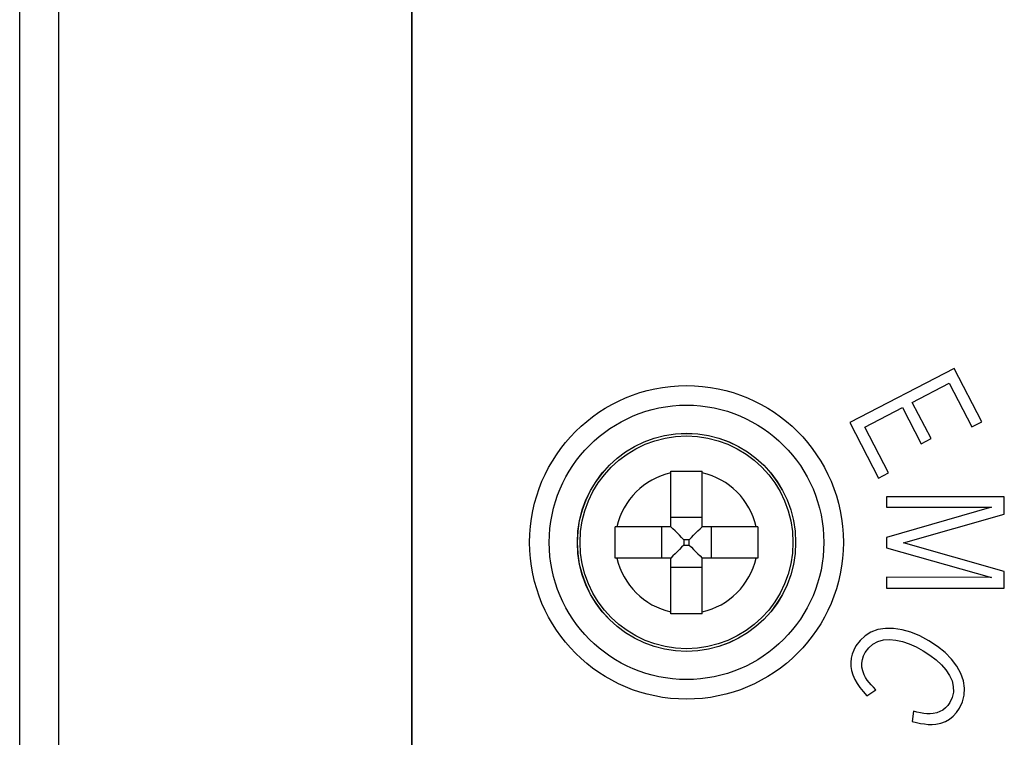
# Model space of a CAD drawing. Extents: x -840 to -217, y -121 to 557.
# Tile 64 of 145: x -447 to -422, y 224 to 242. Entities that reach past the tile are written whole.
import ezdxf

# ---------------------------------------------------------------- set-up
doc = ezdxf.new("R2010")
doc.units = 0
doc.header["$LTSCALE"] = 23.1
doc.layers.add('R912005577_AM_0', color=7, linetype='CONTINUOUS')

msp = doc.modelspace()

# ---------------------------------------------------------------- linework, layer by layer
at = {"layer": 'R912005577_AM_0', "color": 7}
for p, q in [((-446.083, 127.384), (-446.083, 333.384)), ((-437.083, 127.384), (-437.083, 333.384)), ((-447.083, 128.384), (-447.083, 332.384)), ((-437.083, 284.629), (-437.083, 223.384)), ((-423.26, 233.337), (-425.923, 231.955)), ((-422.554, 231.975), (-423.26, 233.337)), ((-424.327, 232.469), (-423.389, 232.956)), ((-423.389, 232.956), (-422.811, 231.842)), ((-423.848, 231.546), (-424.327, 232.469)), ((-425.538, 231.841), (-424.577, 232.34)), ((-424.577, 232.34), (-424.098, 231.416)), ((-425.923, 231.955), (-425.189, 230.54)), ((-422.811, 231.842), (-422.554, 231.975)), ((-424.932, 230.673), (-425.538, 231.841)), ((-424.098, 231.416), (-423.848, 231.546)), ((-430.483, 229.299), (-430.483, 230.717)), ((-429.683, 229.299), (-429.683, 230.717)), ((-425.189, 230.54), (-424.932, 230.673)), ((-424.982, 230.059), (-424.982, 229.797)), ((-421.982, 230.057), (-424.982, 230.059)), ((-421.982, 229.62), (-421.982, 230.057)), ((-422.309, 229.795), (-424.983, 229.019)), ((-424.982, 229.797), (-422.309, 229.795)), ((-429.683, 229.533), (-430.483, 229.533)), ((-424.555, 228.887), (-421.982, 229.62)), ((-430.483, 229.299), (-431.902, 229.299)), ((-430.717, 229.299), (-430.717, 228.499)), ((-428.264, 229.299), (-429.683, 229.299)), ((-429.449, 228.499), (-429.449, 229.299)), ((-431.903, 228.799), (-431.903, 228.949)), ((-430.152, 228.967), (-430.152, 228.83)), ((-430.014, 228.967), (-430.152, 228.967)), ((-430.014, 228.83), (-430.014, 228.967)), ((-428.263, 229.099), (-428.263, 228.999)), ((-428.263, 228.999), (-428.263, 228.849)), ((-424.983, 229.019), (-424.983, 228.763)), ((-431.903, 228.699), (-431.903, 228.799)), ((-430.152, 228.83), (-430.014, 228.83)), ((-424.983, 228.763), (-422.311, 228.006)), ((-421.984, 228.16), (-424.555, 228.887)), ((-430.483, 228.499), (-431.902, 228.499)), ((-430.483, 227.08), (-430.483, 228.499)), ((-429.683, 227.08), (-429.683, 228.499)), ((-428.264, 228.499), (-429.683, 228.499)), ((-430.483, 228.264), (-429.683, 228.264)), ((-424.984, 228.008), (-424.984, 227.73)), ((-422.311, 228.006), (-424.984, 228.008)), ((-421.984, 227.727), (-421.984, 228.16)), ((-424.984, 227.73), (-421.984, 227.727)), ((-425.485, 224.988), (-425.257, 225.141)), ((-424.297, 224.596), (-424.329, 224.33))]:
    msp.add_line(p, q, dxfattribs=at)
for points in [[(-430.483, 230.717), (-430.414, 230.718), (-430.346, 230.718), (-430.279, 230.719)], [(-430.279, 230.719), (-430.147, 230.719), (-430.019, 230.719)], [(-430.019, 230.719), (-429.887, 230.719), (-429.82, 230.718), (-429.752, 230.718), (-429.683, 230.717)], [(-431.903, 228.949), (-431.903, 229.049), (-431.903, 229.099), (-431.903, 229.149), (-431.903, 229.199), (-431.902, 229.249), (-431.902, 229.299)], [(-430.374, 229.19), (-430.429, 229.245), (-430.483, 229.299)], [(-430.152, 228.967), (-430.208, 229.023), (-430.264, 229.079), (-430.374, 229.19)], [(-430.014, 228.967), (-429.958, 229.023), (-429.902, 229.079), (-429.791, 229.19)], [(-429.791, 229.19), (-429.737, 229.245), (-429.683, 229.299)], [(-428.264, 229.299), (-428.264, 229.249), (-428.263, 229.199), (-428.263, 229.149), (-428.263, 229.099)], [(-431.902, 228.499), (-431.902, 228.549), (-431.903, 228.599), (-431.903, 228.649), (-431.903, 228.699)], [(-430.152, 228.83), (-430.208, 228.774), (-430.264, 228.718), (-430.374, 228.607)], [(-430.014, 228.83), (-429.958, 228.774), (-429.902, 228.718), (-429.791, 228.607)], [(-428.263, 228.849), (-428.263, 228.749), (-428.263, 228.699), (-428.263, 228.649), (-428.263, 228.599), (-428.264, 228.549), (-428.264, 228.499)], [(-430.374, 228.607), (-430.429, 228.552), (-430.483, 228.499)], [(-429.791, 228.607), (-429.737, 228.553), (-429.683, 228.499)], [(-430.147, 227.079), (-430.279, 227.079), (-430.346, 227.079), (-430.414, 227.079), (-430.483, 227.08)], [(-429.887, 227.079), (-430.019, 227.079), (-430.147, 227.079)], [(-429.683, 227.08), (-429.752, 227.079), (-429.82, 227.079), (-429.887, 227.079)], [(-423.903, 226.389), (-424.134, 226.513), (-424.361, 226.606), (-424.586, 226.671), (-424.804, 226.704), (-425.014, 226.704), (-425.209, 226.673), (-425.382, 226.61), (-425.533, 226.517), (-425.66, 226.4), (-425.765, 226.256)], [(-425.525, 226.093), (-425.436, 226.213), (-425.33, 226.305), (-425.204, 226.371), (-425.064, 226.41), (-424.911, 226.422), (-424.748, 226.408), (-424.579, 226.371), (-424.406, 226.311), (-424.23, 226.232), (-424.05, 226.133)], [(-425.765, 226.256), (-425.819, 226.15), (-425.859, 226.045), (-425.884, 225.941), (-425.895, 225.837), (-425.892, 225.734), (-425.875, 225.632)], [(-423.122, 224.666), (-423.044, 224.831), (-423.002, 225.003), (-422.995, 225.184), (-423.023, 225.369), (-423.09, 225.555), (-423.19, 225.739), (-423.324, 225.917), (-423.489, 226.086), (-423.682, 226.243), (-423.903, 226.389)], [(-425.553, 225.523), (-425.59, 225.622), (-425.61, 225.719), (-425.613, 225.814), (-425.6, 225.908), (-425.57, 226.001), (-425.525, 226.093)], [(-424.05, 226.133), (-423.877, 226.022), (-423.722, 225.903), (-423.586, 225.778), (-423.471, 225.646), (-423.38, 225.506), (-423.315, 225.364), (-423.282, 225.221), (-423.28, 225.081), (-423.309, 224.946), (-423.369, 224.817)], [(-425.875, 225.632), (-425.841, 225.516), (-425.794, 225.404), (-425.733, 225.298), (-425.661, 225.195), (-425.578, 225.091), (-425.485, 224.988)], [(-425.257, 225.141), (-425.318, 225.202), (-425.375, 225.264), (-425.428, 225.326), (-425.476, 225.388), (-425.517, 225.454), (-425.553, 225.523)], [(-423.369, 224.817), (-423.424, 224.74), (-423.484, 224.675), (-423.552, 224.623), (-423.626, 224.582), (-423.706, 224.553), (-423.792, 224.535)], [(-423.727, 224.264), (-423.601, 224.29), (-423.485, 224.331), (-423.38, 224.39), (-423.285, 224.465), (-423.199, 224.557), (-423.122, 224.666)], [(-423.792, 224.535), (-423.873, 224.529), (-423.954, 224.529), (-424.037, 224.538), (-424.121, 224.553), (-424.208, 224.572), (-424.297, 224.596)], [(-424.329, 224.33), (-424.222, 224.304), (-424.119, 224.283), (-424.019, 224.267), (-423.921, 224.257), (-423.824, 224.257), (-423.727, 224.264)]]:
    msp.add_lwpolyline(points, dxfattribs=at)
for radius in [4, 3.5, 2.782, 2.781, 2.714]:
    msp.add_circle((-430.083, 228.899), radius, dxfattribs=at)
for start, end in [(102.7116, 167.2884), (12.7116, 77.2884), (192.7116, 257.2884), (282.7116, 347.2884)]:
    msp.add_arc((-430.083, 228.899), 1.818, start, end, dxfattribs=at)

doc.saveas('drawing.dxf')
